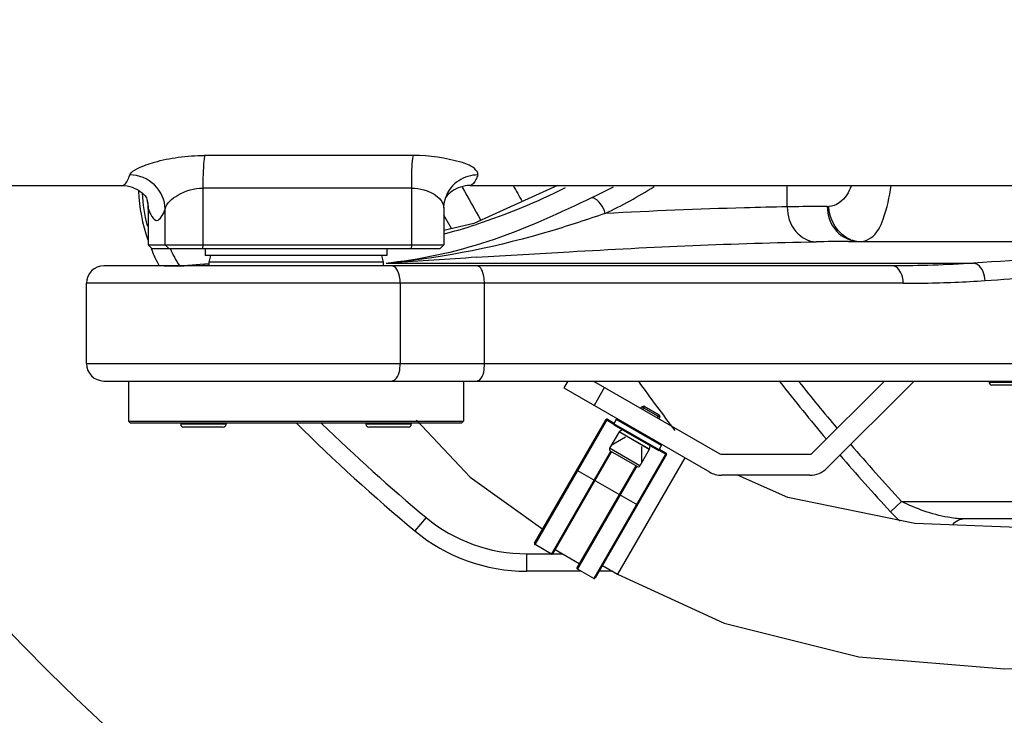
# Model space of a CAD drawing. Header units: millimetres. Extents: x 0 to 14268, y 0 to 10092.
# Tile 36 of 122: x 7072 to 7354, y 2017 to 2217. Entities that reach past the tile are written whole.
import ezdxf

# ---------------------------------------------------------------- set-up
doc = ezdxf.new("R2010")
doc.units = ezdxf.units.MM
doc.header["$LTSCALE"] = 784.74
doc.layers.get('0').update_dxf_attribs({"linetype": 'CONTINUOUS'})
for name, color, linetype in [('304103000035DXF_CONTINUOUS_LINE', 7, 'CONTINUOUS'), ('304103000043DXF_CONTINUOUS_LINE', 7, 'CONTINUOUS'), ('304103000190DXF_CONTINUOUS_LINE', 7, 'CONTINUOUS'), ('304104000316DXF_CONTINUOUS_LINE', 7, 'CONTINUOUS'), ('304104000500DXF_CONTINUOUS_LINE', 7, 'CONTINUOUS'), ('304105000428DXF_CONTINUOUS_LINE', 7, 'CONTINUOUS'), ('304109000016DXF_CONTINUOUS_LINE', 7, 'CONTINUOUS'), ('501023000027DXF_CONTINUOUS_LINE', 7, 'CONTINUOUS'), ('501023000084DXF_CONTINUOUS_LINE', 7, 'CONTINUOUS'), ('604006000006DXF_CONTINUOUS_LINE', 7, 'CONTINUOUS'), ('R210-1-XIANLDXF_CONTINUOUS_LINE', 7, 'CONTINUOUS'), ('运动范围-新_DXF_CONTINUOUS_LINE', 7, 'CONTINUOUS'), ('运动范围-新_DXF_DIMENSION', 7, 'CONTINUOUS')]:
    doc.layers.add(name, color=color, linetype=linetype)
doc.styles.get("Standard").update_dxf_attribs({"font": 'txt', "width": 0.7})
doc.dimstyles.new('DIMSTYLE_1', dxfattribs={"dimtxt": 108, "dimasz": 72, "dimexe": 1, "dimexo": 0, "dimgap": 4.5, "dimtad": 0, "dimtih": 1, "dimtoh": 1, "dimdec": 1, "dimdsep": 46, "dimtxsty": 'Standard', "dimblk": '_FILLED', "dimblk1": '_FILLED', "dimblk2": '_FILLED', "dimcen": 0.09, "dimclrt": 5, "dimazin": 2, "dimtp": 0.5, "dimtm": 0.5, "dimtfac": 1, "dimtdec": 65535, "dimtofl": 0, "dimtmove": 0, "dimatfit": 3, "dimldrblk": '_FILLED', "dimfxl": 0, "dimtolj": 1, "dimarcsym": 0})

# ---------------------------------------------------------------- blocks, each defined once
blk = doc.blocks.new('*D2')
at = {"layer": '运动范围-新_DXF_DIMENSION', "color": 2, "linetype": 'Continuous', "transparency": 16777216}
for start, end in [(296.46036, 360), (195, 259.36649)]:
    blk.add_arc((7521.37, 2473.77), 625.52, start, end, dxfattribs=at)
for points in [[(8154.72, 2401.2), (8146.88, 2473.77), (8130.76, 2402.58)], [(6951.16, 2247.28), (6917.17, 2311.87), (6928.38, 2239.75)]]:
    blk.add_solid(points, dxfattribs=at)
blk = doc.blocks.new('_FILLED')
at = {"color": 0, "linetype": 'ByBlock'}
blk.add_solid([(0, 0), (-1, 0.1667), (-1, -0.1667)], dxfattribs=at)

msp = doc.modelspace()

# ---------------------------------------------------------------- linework, layer by layer
at = {"layer": '304103000035DXF_CONTINUOUS_LINE', "color": 7, "linetype": 'Continuous'}
for p, q in [((7109.061, 2157.768), (7108.767, 2157.768)), ((7393.397, 2073.768), (7342.356, 2073.768)), ((7233.014, 2058.768), (7217.409, 2058.768)), ((7242.014, 2058.768), (7238.185, 2058.768))]:
    msp.add_line(p, q, dxfattribs=at)
at = {"layer": '304103000035DXF_CONTINUOUS_LINE', "color": 9, "linetype": 'Continuous'}
for p, q in [((7321.612, 2075.826), (7324.789, 2078.768)), ((7324.789, 2078.768), (7388.392, 2078.768)), ((7188.612, 2074.189), (7185.412, 2070.347)), ((7217.409, 2063.768), (7224.508, 2063.768)), ((7217.409, 2063.768), (7217.409, 2058.768)), ((7224.918, 2063.768), (7227.554, 2063.768))]:
    msp.add_line(p, q, dxfattribs=at)
for centre, radius, start, end in [((7751.383, 2473.768), 631.036, 208.898931, 209.892843), ((7751.383, 2473.768), 618.046, 209.519031, 210.007847), ((7156.217, 2169.993), 45, 204.61441, 211.82148), ((7751.383, 2473.768), 618.046, 215.692475, 217.321303), ((7751.383, 2473.768), 585.714, 218.018355, 220.077667), ((7751.383, 2473.768), 581.384, 218.359118, 220.037395), ((7521.383, 2473.768), 520, 225.77525, 230.21231), ((7751.383, 2473.768), 581.384, 220.631225, 222.797793), ((7751.383, 2473.768), 585.714, 220.667134, 222.797794), ((7217.409, 2108.768), 45, 230.21231, 270)]:
    msp.add_arc(centre, radius, start, end, dxfattribs=at)
at = {"layer": '304103000035DXF_CONTINUOUS_LINE', "color": 7, "linetype": 'Continuous'}
for centre, radius, start, end in [((7156.217, 2169.993), 50, 182.63271, 198.96286), ((7156.217, 2169.993), 49, 183.42274, 194.44742), ((7156.217, 2169.993), 50, 202.09596, 208.38836), ((7521.383, 2473.768), 525, 225.19296, 230.21231), ((7217.409, 2108.768), 50, 230.21231, 270)]:
    msp.add_arc(centre, radius, start, end, dxfattribs=at)
at = {"layer": '304103000035DXF_CONTINUOUS_LINE', "color": 9, "linetype": 'Continuous'}
msp.add_open_spline([(7342.356, 2073.768), (7340.914, 2073.768), (7334.827, 2074.601), (7328.939, 2076.618), (7324.789, 2078.768)], degree=3, knots=[0, 0, 0, 0, 0.2357784, 1, 1, 1, 1], dxfattribs=at)
for points in [[(7321.611, 2075.826), (7322.472, 2074.896), (7323.39, 2074.017), (7324.346, 2073.186)], [(7339.416, 2072.02), (7340.053, 2072.966), (7341.216, 2073.768), (7342.356, 2073.768)]]:
    msp.add_open_spline(points, degree=3, dxfattribs=at)
at = {"layer": '304103000043DXF_CONTINUOUS_LINE', "color": 9, "linetype": 'Continuous'}
for p, q in [((7185.029, 2177.872), (7125.225, 2177.872)), ((7124.707, 2168.536), (7124.707, 2152.268)), ((7184.512, 2168.536), (7124.707, 2168.536)), ((7184.512, 2152.268), (7184.512, 2168.536)), ((7109.061, 2162.898), (7109.093, 2162.532)), ((7109.093, 2162.532), (7109.093, 2152.268)), ((7113.933, 2152.268), (7113.933, 2162.532)), ((7109.093, 2152.268), (7110.09, 2151.268)), ((7114.93, 2151.268), (7113.933, 2152.268)), ((7124.707, 2152.268), (7124.627, 2151.268)), ((7184.431, 2151.268), (7184.512, 2152.268))]:
    msp.add_line(p, q, dxfattribs=at)
at = {"layer": '304103000043DXF_CONTINUOUS_LINE', "color": 7, "linetype": 'Continuous'}
for p, q in [((6877.279, 2169.268), (7101.546, 2169.268)), ((7201.22, 2169.268), (7441.899, 2169.268)), ((7109.061, 2162.897), (7109.061, 2152.268)), ((7193.705, 2162.897), (7193.705, 2152.268)), ((7110.061, 2151.268), (7109.061, 2152.268)), ((7109.061, 2152.268), (7193.705, 2152.268)), ((7192.705, 2151.268), (7193.705, 2152.268)), ((7110.064, 2151.268), (7192.702, 2151.268))]:
    msp.add_line(p, q, dxfattribs=at)
for points in [[(7108.568, 2165.767), (7108.959, 2164.242), (7109.061, 2162.898)], [(7193.705, 2162.898), (7193.807, 2164.241), (7194.251, 2165.974)]]:
    msp.add_lwpolyline(points, dxfattribs=at)
msp.add_arc((7198.74, 2162.795), 5.416, 144.89889, 146.76066, dxfattribs=at)
at = {"layer": '304103000043DXF_CONTINUOUS_LINE', "color": 9, "linetype": 'Continuous'}
for centre, radius, start, end in [((7099.595, 2162.714), 9.498, 12.1693, 14.29783), ((7099.489, 2162.692), 9.606, 1.23627, 12.1617), ((7099.678, 2162.698), 9.416, 358.98539, 1.22298)]:
    msp.add_arc(centre, radius, start, end, dxfattribs=at)
for points, knots in [([(7103.792, 2172.298), (7104.118, 2173.187), (7106.794, 2174.606), (7111.284, 2176.255), (7117.856, 2177.544), (7122.678, 2177.872), (7125.225, 2177.872)], [0, 0, 0, 0, 0.1258465, 0.3570306, 0.6618328, 1, 1, 1, 1]), ([(7125.225, 2177.872), (7125.12, 2177.371), (7124.763, 2174.266), (7124.707, 2171.143), (7124.707, 2168.536)], [0, 0, 0, 0, 0.1641899, 1, 1, 1, 1]), ([(7184.512, 2168.536), (7184.512, 2169.461), (7184.574, 2172.573), (7184.579, 2175.726), (7185.029, 2177.872)], [0, 0, 0, 0, 0.2967984, 1, 1, 1, 1]), ([(7203.466, 2172.298), (7203.705, 2172.95), (7201.785, 2174.985), (7195.831, 2176.906), (7189.578, 2177.872), (7185.029, 2177.872)], [0, 0, 0, 0, 0.1038682, 0.3197641, 1, 1, 1, 1]), ([(7101.546, 2169.267), (7101.745, 2169.267), (7103.008, 2169.82), (7103.414, 2171.265), (7103.792, 2172.298)], [0, 0, 0, 0, 0.153157, 1, 1, 1, 1]), ([(7113.933, 2162.532), (7113.889, 2165.047), (7111.613, 2170.254), (7106.344, 2172.298), (7103.792, 2172.298)], [0, 0, 0, 0, 0.4964639, 1, 1, 1, 1]), ([(7203.466, 2172.298), (7201.554, 2172.298), (7197.555, 2171.149), (7194.937, 2167.843), (7194.25, 2165.972)], [0, 0, 0, 0, 0.4896481, 1, 1, 1, 1]), ([(7203.466, 2172.298), (7203.302, 2171.849), (7202.848, 2170.753), (7202.021, 2169.267), (7201.22, 2169.267)], [0, 0, 0, 0, 0.3736731, 1, 1, 1, 1]), ([(7113.933, 2162.532), (7114.256, 2164.293), (7118.133, 2167.314), (7122.226, 2168.536), (7124.707, 2168.536)], [0, 0, 0, 0, 0.4192124, 1, 1, 1, 1]), ([(7184.512, 2168.536), (7185.674, 2168.536), (7189.203, 2168.102), (7193.7, 2165.47), (7193.705, 2162.898)], [0, 0, 0, 0, 0.3112359, 1, 1, 1, 1])]:
    msp.add_open_spline(points, degree=3, knots=knots, dxfattribs=at)
at = {"layer": '304103000043DXF_CONTINUOUS_LINE', "color": 7, "linetype": 'Continuous'}
for points, knots in [([(7101.546, 2169.268), (7102.537, 2169.268), (7105.212, 2168.835), (7107.631, 2167.178), (7108.556, 2165.764)], [0, 0, 0, 0, 0.3697278, 1, 1, 1, 1]), ([(7201.22, 2169.268), (7200.29, 2169.268), (7197.672, 2168.872), (7195.282, 2167.297), (7194.309, 2165.909)], [0, 0, 0, 0, 0.3542873, 1, 1, 1, 1])]:
    msp.add_open_spline(points, degree=3, knots=knots, dxfattribs=at)
at = {"layer": '304103000043DXF_CONTINUOUS_LINE', "color": 9, "linetype": 'Continuous'}
msp.add_open_spline([(7109.093, 2162.532), (7109.559, 2161.26), (7111.513, 2157.275), (7113.467, 2161.26), (7113.933, 2162.532)], degree=3, dxfattribs=at)
at = {"layer": '304103000190DXF_CONTINUOUS_LINE', "color": 9, "linetype": 'Continuous'}
for p, q in [((7292.049, 2163.15), (7292.049, 2169.268)), ((7303.453, 2163.268), (7303.955, 2163.268)), ((7119.262, 2146.312), (7119.331, 2146.312)), ((7177.211, 2147.018), (7178.702, 2147.117)), ((7177.211, 2147.018), (7345.416, 2147.018)), ((7325.23, 2141.268), (7091.383, 2141.268)), ((7181.21, 2141.268), (7181.21, 2118.268)), ((7205.332, 2118.268), (7205.332, 2141.268)), ((7091.383, 2118.268), (7405.516, 2118.268))]:
    msp.add_line(p, q, dxfattribs=at)
at = {"layer": '304103000190DXF_CONTINUOUS_LINE', "color": 7, "linetype": 'Continuous'}
for p, q in [((7309.606, 2153.258), (7312.596, 2153.268)), ((7312.596, 2153.268), (7425.504, 2153.268)), ((7322.152, 2146.268), (7096.383, 2146.268)), ((7126.342, 2146.83), (7119.262, 2146.312)), ((7091.383, 2118.268), (7091.383, 2141.268)), ((7096.383, 2113.268), (7401.832, 2113.268))]:
    msp.add_line(p, q, dxfattribs=at)
msp.add_lwpolyline([(7226.218, 2169.268), (7202.31, 2158.411), (7193.705, 2156.419)], dxfattribs=at)
at = {"layer": '304103000190DXF_CONTINUOUS_LINE', "color": 9, "linetype": 'Continuous'}
for centre, radius, start, end in [((7170.756, 2302.79), 151.777, 295.54144, 298.12906), ((7175.171, 2295.185), 148.773, 295.81018, 301.95298), ((7142.092, 2347.086), 198.536, 285.13908, 287.44678), ((7144.63, 2338.855), 189.923, 287.46094, 287.92136), ((7315.779, 1223.397), 929.882, 90.380381, 90.952313), ((7313.098, 2161.752), 8.485, 250.49586, 266.68276), ((7655.339, -4985.405), 7148.43, 93.627707, 93.8231579), ((7113.261, 2600.896), 454.625, 270.76501, 271.66862), ((7163.247, 2287.731), 141.405, 275.6675, 276.23784), ((7155.904, 2388.024), 241.946, 275.05238, 275.39259)]:
    msp.add_arc(centre, radius, start, end, dxfattribs=at)
at = {"layer": '304103000190DXF_CONTINUOUS_LINE', "color": 7, "linetype": 'Continuous'}
for centre, radius, start, end in [((7096.383, 2141.268), 5, 90, 180), ((7113.209, 2569.421), 423.154, 270.05755, 270.82901), ((7096.383, 2118.268), 5, 180, 270)]:
    msp.add_arc(centre, radius, start, end, dxfattribs=at)
at = {"layer": '304103000190DXF_CONTINUOUS_LINE', "color": 9, "linetype": 'Continuous'}
for points in [[(7228.439, 2168.619), (7220.306, 2164.43), (7211.775, 2160.962), (7203.071, 2158.147)], [(7239.946, 2161.254), (7239.533, 2163.186), (7238.079, 2165.242), (7236.197, 2165.846)], [(7310.265, 2153.754), (7306.678, 2155.026), (7303.955, 2159.462), (7303.955, 2163.268)], [(7345.416, 2147.018), (7337.674, 2146.493), (7329.91, 2146.268), (7322.151, 2146.268)]]:
    msp.add_open_spline(points, degree=3, dxfattribs=at)
for points, knots in [([(7310.367, 2169.054), (7310.026, 2168.206), (7308.844, 2165.537), (7306.01, 2163.268), (7303.955, 2163.268)], [0, 0, 0, 0, 0.3079694, 1, 1, 1, 1]), ([(7313.074, 2153.268), (7314.114, 2153.268), (7317.316, 2154.535), (7320.26, 2160.779), (7321.322, 2166.008), (7321.814, 2169.26)], [0, 0, 0, 0, 0.1609489, 0.4914371, 1, 1, 1, 1]), ([(7236.197, 2165.846), (7227.022, 2161.46), (7208.608, 2152.87), (7188.647, 2148.261), (7178.611, 2147.164)], [0, 0, 0, 0, 0.501827, 1, 1, 1, 1]), ([(7292.049, 2163.153), (7287.985, 2163.087), (7270.609, 2162.697), (7253.243, 2161.942), (7239.945, 2161.257)], [0, 0, 0, 0, 0.2338711, 1, 1, 1, 1]), ([(7303.453, 2163.268), (7302.608, 2163.268), (7298.806, 2163.254), (7295.005, 2163.2), (7292.049, 2163.15)], [0, 0, 0, 0, 0.2223657, 1, 1, 1, 1]), ([(7292.049, 2163.153), (7292.061, 2160.666), (7293.468, 2155.777), (7298.145, 2153.166), (7300.324, 2153.15)], [0, 0, 0, 0, 0.5329528, 1, 1, 1, 1]), ([(7303.509, 2163.268), (7303.509, 2160.749), (7305.236, 2155.636), (7310.242, 2153.268), (7312.596, 2153.268)], [0, 0, 0, 0, 0.5168855, 1, 1, 1, 1]), ([(7239.946, 2161.254), (7234.873, 2159.534), (7214.948, 2152.945), (7194.212, 2148.618), (7178.642, 2147.148)], [0, 0, 0, 0, 0.2551006, 1, 1, 1, 1]), ([(7203.036, 2148.702), (7211.909, 2149.263), (7244.312, 2151.226), (7276.753, 2152.776), (7300.324, 2153.15)], [0, 0, 0, 0, 0.2738599, 1, 1, 1, 1]), ([(7399.571, 2150.526), (7395.255, 2150.275), (7377.198, 2149.187), (7359.149, 2147.969), (7345.416, 2147.018)], [0, 0, 0, 0, 0.2390108, 1, 1, 1, 1]), ([(7181.21, 2141.268), (7181.21, 2141.909), (7181.085, 2143.683), (7180.007, 2146.268), (7178.725, 2146.268)], [0, 0, 0, 0, 0.3332385, 1, 1, 1, 1]), ([(7205.332, 2141.268), (7205.332, 2141.908), (7205.212, 2143.6), (7204.378, 2146.268), (7203.148, 2146.268)], [0, 0, 0, 0, 0.3424638, 1, 1, 1, 1]), ([(7325.258, 2141.268), (7325.258, 2141.885), (7325.105, 2143.836), (7323.579, 2146.268), (7322.152, 2146.268)], [0, 0, 0, 0, 0.3021331, 1, 1, 1, 1]), ([(7348.704, 2142.03), (7348.639, 2143.701), (7347.858, 2146.147), (7345.833, 2146.98), (7345.417, 2147.018)], [0, 0, 0, 0, 0.7999901, 1, 1, 1, 1]), ([(7348.704, 2142.032), (7353.456, 2142.358), (7371.643, 2143.592), (7389.835, 2144.759), (7403.278, 2145.531)], [0, 0, 0, 0, 0.2612914, 1, 1, 1, 1]), ([(7325.23, 2141.268), (7327.267, 2141.268), (7335.096, 2141.328), (7342.925, 2141.637), (7348.704, 2142.034)], [0, 0, 0, 0, 0.2601776, 1, 1, 1, 1]), ([(7178.725, 2113.268), (7179.066, 2113.268), (7180.963, 2114.237), (7181.21, 2116.645), (7181.21, 2118.268)], [0, 0, 0, 0, 0.1738809, 1, 1, 1, 1]), ([(7203.148, 2113.268), (7203.455, 2113.268), (7205.243, 2114.358), (7205.332, 2116.664), (7205.332, 2118.268)], [0, 0, 0, 0, 0.1602629, 1, 1, 1, 1])]:
    msp.add_open_spline(points, degree=3, knots=knots, dxfattribs=at)
at = {"layer": '304104000316DXF_CONTINUOUS_LINE', "color": 7, "linetype": 'Continuous'}
for p, q in [((7126.919, 2149.268), (7126.383, 2147.268)), ((7175.847, 2149.268), (7176.383, 2147.268)), ((7126.383, 2147.268), (7126.383, 2146.268)), ((7176.383, 2147.268), (7126.383, 2147.268)), ((7176.383, 2147.268), (7176.383, 2146.268)), ((7103.383, 2113.268), (7103.383, 2101.768)), ((7199.383, 2113.268), (7199.383, 2101.768)), ((7103.883, 2101.268), (7103.383, 2101.768)), ((7103.383, 2101.768), (7199.383, 2101.768)), ((7103.883, 2101.268), (7198.882, 2101.268)), ((7198.883, 2101.268), (7199.383, 2101.768))]:
    msp.add_line(p, q, dxfattribs=at)
at = {"layer": '304104000500DXF_CONTINUOUS_LINE', "color": 7, "linetype": 'Continuous'}
for p, q in [((7125.383, 2151.268), (7125.383, 2149.268)), ((7177.383, 2149.268), (7125.383, 2149.268)), ((7177.383, 2151.268), (7177.383, 2149.268))]:
    msp.add_line(p, q, dxfattribs=at)
at = {"layer": '304105000428DXF_CONTINUOUS_LINE', "color": 7, "linetype": 'Continuous'}
for p, q in [((7229.236, 2113.268), (7228.082, 2111.268)), ((7236.617, 2113.268), (7272.759, 2092.402)), ((7299.19, 2092.561), (7319.898, 2113.268)), ((7328.383, 2113.268), (7303.433, 2088.318)), ((7228.082, 2111.268), (7269.759, 2087.205)), ((7273.259, 2092.268), (7298.483, 2092.268)), ((7298.483, 2086.268), (7273.259, 2086.268))]:
    msp.add_line(p, q, dxfattribs=at)
at = {"layer": '304105000428DXF_CONTINUOUS_LINE', "color": 9, "linetype": 'Continuous'}
msp.add_line((7239.742, 2111.464), (7236.742, 2106.268), dxfattribs=at)
at = {"layer": '304105000428DXF_CONTINUOUS_LINE', "color": 7, "linetype": 'Continuous'}
for centre, radius, start, end in [((7273.259, 2093.268), 1, 240, 270), ((7298.483, 2093.268), 1, 270, 315), ((7273.259, 2093.268), 7, 240, 270), ((7298.483, 2093.268), 7, 270, 315)]:
    msp.add_arc(centre, radius, start, end, dxfattribs=at)
at = {"layer": '304109000016DXF_CONTINUOUS_LINE', "color": 7, "linetype": 'Continuous'}
for p, q in [((7219.722, 2066.788), (7240.172, 2102.209)), ((7240.582, 2102.319), (7242.487, 2101.219)), ((7243.087, 2102.258), (7242.387, 2101.045)), ((7254.968, 2093.436), (7242.497, 2100.636)), ((7224.918, 2063.788), (7241.768, 2092.973)), ((7257.492, 2092.209), (7237.042, 2056.788)), ((7255.377, 2093.545), (7256.077, 2094.758)), ((7255.477, 2093.719), (7257.383, 2092.619)), ((7248.696, 2088.973), (7231.846, 2059.788)), ((7224.508, 2063.679), (7219.832, 2066.379)), ((7232.496, 2060.914), (7225.568, 2064.914)), ((7236.633, 2056.679), (7231.956, 2059.379))]:
    msp.add_line(p, q, dxfattribs=at)
at = {"layer": '304109000016DXF_CONTINUOUS_LINE', "color": 9, "linetype": 'Continuous'}
for p, q in [((7219.832, 2066.379), (7240.582, 2102.319)), ((7240.172, 2102.209), (7242.354, 2100.949)), ((7255.377, 2093.545), (7242.387, 2101.045)), ((7256.077, 2094.758), (7243.087, 2102.258)), ((7224.508, 2063.679), (7241.508, 2093.123)), ((7257.383, 2092.619), (7236.633, 2056.679)), ((7255.31, 2093.469), (7257.492, 2092.209)), ((7231.822, 2087.746), (7249.142, 2077.746)), ((7248.956, 2088.823), (7231.956, 2059.379))]:
    msp.add_line(p, q, dxfattribs=at)
at = {"layer": '304109000016DXF_CONTINUOUS_LINE', "color": 7, "linetype": 'Continuous'}
for centre, start, end in [((7240.432, 2102.059), 60, 150), ((7242.647, 2100.895), 150, 240), ((7243.347, 2102.108), 60, 150), ((7255.818, 2094.908), 330, 60), ((7255.118, 2093.695), 240, 330), ((7257.233, 2092.359), 330, 60), ((7219.982, 2066.638), 150, 240), ((7224.658, 2063.938), 240, 330), ((7232.106, 2059.638), 150, 240), ((7236.783, 2056.938), 240, 330)]:
    msp.add_arc(centre, 0.3, start, end, dxfattribs=at)
at = {"layer": '501023000027DXF_CONTINUOUS_LINE', "color": 7, "linetype": 'Continuous'}
for p, q in [((7250.134, 2105.464), (7250.384, 2105.897)), ((7251.067, 2106.08), (7250.384, 2105.897)), ((7250.384, 2105.897), (7255.58, 2102.897)), ((7251.067, 2106.08), (7255.397, 2103.58)), ((7255.397, 2103.58), (7255.58, 2102.897)), ((7255.33, 2102.464), (7255.58, 2102.897)), ((7243.902, 2098.67), (7241.202, 2093.993)), ((7252.562, 2093.67), (7243.902, 2098.67)), ((7249.043, 2088.773), (7241.422, 2093.173)), ((7252.562, 2093.67), (7249.862, 2088.993))]:
    msp.add_line(p, q, dxfattribs=at)
at = {"layer": '501023000027DXF_CONTINUOUS_LINE', "color": 2, "linetype": 'Continuous'}
for p, q in [((7250.654, 2105.164), (7251.154, 2106.03)), ((7254.811, 2102.764), (7255.311, 2103.63)), ((7245.754, 2097.139), (7241.65, 2094.77)), ((7250.311, 2094.508), (7250.311, 2089.77))]:
    msp.add_line(p, q, dxfattribs=at)
at = {"layer": '501023000027DXF_CONTINUOUS_LINE', "color": 9, "linetype": 'Continuous'}
msp.add_line((7249.862, 2088.993), (7241.202, 2093.993), dxfattribs=at)
at = {"layer": '501023000027DXF_CONTINUOUS_LINE', "color": 7, "linetype": 'Continuous'}
for centre, start, end in [((7241.722, 2093.693), 150, 240), ((7249.343, 2089.293), 240, 330)]:
    msp.add_arc(centre, 0.6, start, end, dxfattribs=at)
at = {"layer": '501023000084DXF_CONTINUOUS_LINE', "color": 7, "linetype": 'Continuous'}
for p, q in [((7349.883, 2113.268), (7349.883, 2112.868)), ((7362.083, 2112.068), (7350.683, 2112.068)), ((7118.366, 2101.268), (7118.366, 2100.868)), ((7131.366, 2101.268), (7131.366, 2100.868)), ((7171.399, 2101.268), (7171.399, 2100.868)), ((7184.399, 2101.268), (7184.399, 2100.868)), ((7130.566, 2100.068), (7119.166, 2100.068)), ((7183.599, 2100.068), (7172.199, 2100.068))]:
    msp.add_line(p, q, dxfattribs=at)
at = {"layer": '501023000084DXF_CONTINUOUS_LINE', "color": 9, "linetype": 'Continuous'}
for p, q in [((7362.883, 2112.868), (7349.883, 2112.868)), ((7131.366, 2100.868), (7118.366, 2100.868)), ((7184.399, 2100.868), (7171.399, 2100.868))]:
    msp.add_line(p, q, dxfattribs=at)
at = {"layer": '501023000084DXF_CONTINUOUS_LINE', "color": 7, "linetype": 'Continuous'}
for centre, start, end in [((7350.683, 2112.868), 180, 270), ((7119.166, 2100.868), 180, 270), ((7130.566, 2100.868), 270, 360), ((7172.199, 2100.868), 180, 270), ((7183.599, 2100.868), 270, 360)]:
    msp.add_arc(centre, 0.8, start, end, dxfattribs=at)
at = {"layer": '604006000006DXF_CONTINUOUS_LINE', "color": 7, "linetype": 'Continuous'}
for p, q in [((7243.922, 2098.703), (7244.642, 2099.397)), ((7252.582, 2093.703), (7243.922, 2098.703)), ((7244.02, 2098.602), (7243.922, 2098.703)), ((7252.445, 2093.737), (7252.582, 2093.703)), ((7252.582, 2093.703), (7252.822, 2094.674))]:
    msp.add_line(p, q, dxfattribs=at)
at = {"layer": 'R210-1-XIANLDXF_CONTINUOUS_LINE', "color": 7, "linetype": 'Continuous'}
for p, q in [((7195.906, 2156.928), (7193.705, 2160.817)), ((7239.142, 2060.426), (7243.473, 2057.926))]:
    msp.add_line(p, q, dxfattribs=at)
at = {"layer": 'R210-1-XIANLDXF_CONTINUOUS_LINE', "color": 9, "linetype": 'Continuous'}
msp.add_line((7262.723, 2091.268), (7243.473, 2057.926), dxfattribs=at)
at = {"layer": 'R210-1-XIANLDXF_CONTINUOUS_LINE', "color": 7, "linetype": 'Continuous'}
for points in [[(7185.852, 2102.084), (7201.262, 2085.673), (7222.062, 2070.842)], [(7546.383, 2085.768), (7500.242, 2083.501), (7453.412, 2078.413), (7409.414, 2073.491), (7367.837, 2070.874), (7328.548, 2072.415), (7292.201, 2079.924), (7277.786, 2086.268)], [(7243.473, 2057.926), (7273.993, 2043.886), (7312.546, 2034.209), (7354.292, 2030.797), (7398.58, 2032.405), (7445.605, 2037.207), (7495.721, 2042.888), (7546.383, 2045.768)]]:
    msp.add_lwpolyline(points, dxfattribs=at)
at = {"layer": '运动范围-新_DXF_CONTINUOUS_LINE', "color": 2, "linetype": 'Continuous'}
msp.add_circle((7521.383, 2473.768), 914, dxfattribs=at)

# ---------------------------------------------------------------- dimensions: what is measured, and where the dimension line sits
at = {"layer": '运动范围-新_DXF_DIMENSION', "color": 2, "linetype": 'Continuous'}
dim = msp.add_angular_dim_2l(base=(7603.014, 1853.603), line1=((6923.207, 2313.491), (6917.165, 2311.872)), line2=((8140.628, 2473.768), (8146.884, 2473.768)), dimstyle='DIMSTYLE_1', dxfattribs=at)
dim.commit()
dim.dimension.update_dxf_attribs({"geometry": '*D2', "text_midpoint": (7459.943, 1799.603), "dimtype": 162})

doc.saveas('drawing.dxf')
